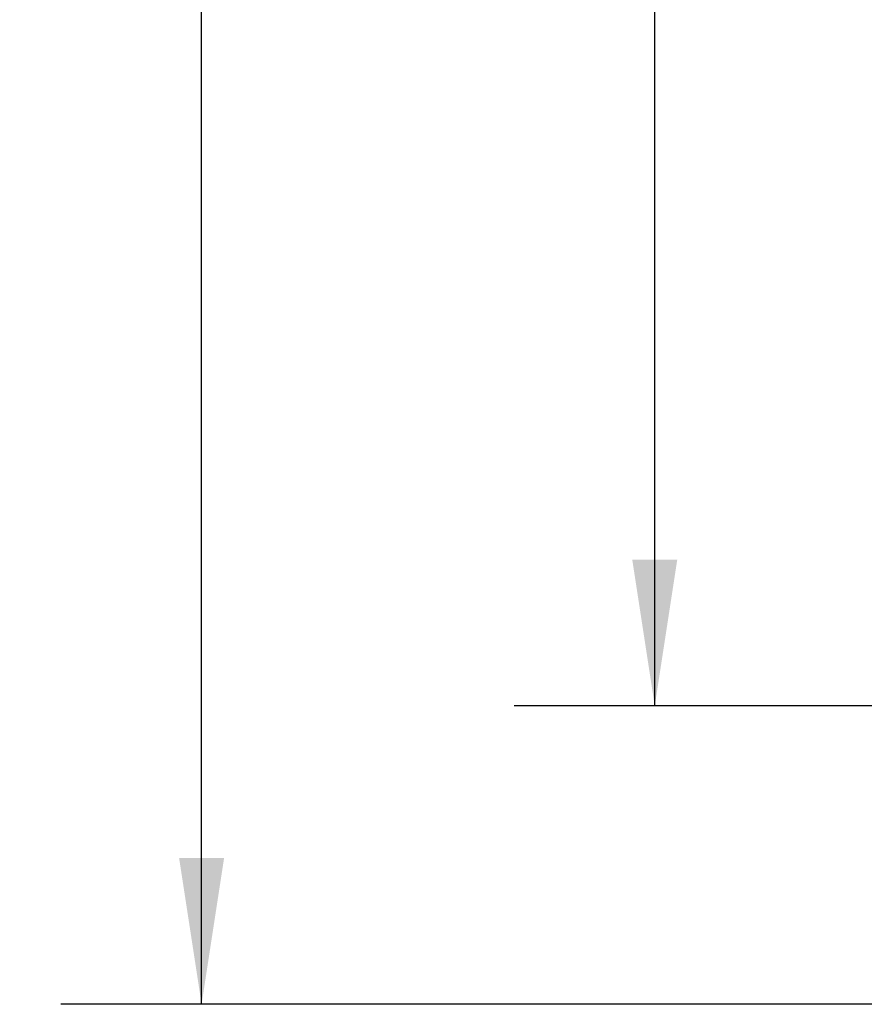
# Model space of a CAD drawing. Header units: millimetres. Extents: x 3 to 274, y 6 to 213.
# Tile 2 of 30: x 36 to 55, y 59 to 81. Entities that reach past the tile are written whole.
import ezdxf

# ---------------------------------------------------------------- set-up
doc = ezdxf.new("R2010")
doc.units = ezdxf.units.MM
doc.layers.add('DIMENSIONS', color=140, linetype='Continuous', lineweight=25)
doc.styles.add('SLDTEXTSTYLE0', font='TXT', dxfattribs={"width": 0.7})
doc.dimstyles.new('SLDDIMSTYLE1', dxfattribs={"dimtxt": 2.158008, "dimasz": 3.302, "dimexe": 0, "dimexo": 0.0625, "dimgap": 0.539502, "dimtad": 0, "dimtih": 1, "dimtoh": 1, "dimlfac": 1.5, "dimrnd": 1e-09, "dimzin": 12, "dimdsep": 46, "dimtxsty": 'SLDTEXTSTYLE0', "dimsah": 1, "dimcen": 0.09, "dimadec": 0, "dimazin": 3, "dimtfac": 1, "dimtofl": 0, "dimtmove": 0, "dimatfit": 3, "dimfxl": 1, "dimfrac": 2, "dimtolj": 1, "dimtzin": 12, "dimarcsym": 0})

# ---------------------------------------------------------------- blocks, each defined once
blk = doc.blocks.new('_D_1')
at = {"layer": 'DIMENSIONS', "transparency": 16777216}
for p, q in [((57.407, 125.996), (46.718, 125.996)), ((49.893, 125.996), (49.893, 103.089)), ((46.686, 99.176), (45.962, 99.176)), ((45.962, 99.176), (45.962, 95.746)), ((53.099, 99.176), (53.824, 99.176)), ((53.824, 99.176), (53.824, 95.746)), ((45.962, 95.746), (46.686, 95.746)), ((53.824, 95.746), (53.099, 95.746)), ((49.893, 65.295), (49.893, 95.263)), ((57.407, 65.295), (46.718, 65.295))]:
    blk.add_line(p, q, dxfattribs=at)
for points in [[(49.893, 125.996), (49.385, 122.694), (50.401, 122.694)], [(49.893, 65.295), (50.401, 68.597), (49.385, 68.597)]]:
    blk.add_solid(points, dxfattribs=at)
at = {"layer": 'DIMENSIONS', "transparency": 16777216, "char_height": 2.1167, "attachment_point": 1, "style": 'SLDTEXTSTYLE0'}
for s, insert in [('91.1', (46.686, 102.388)), ('3.58', (46.686, 98.475))]:
    blk.add_mtext(s, dxfattribs=dict(at, insert=insert))
blk = doc.blocks.new('_D_2')
at = {"layer": 'DIMENSIONS', "transparency": 16777216}
for p, q in [((57.407, 132.729), (36.494, 132.729)), ((39.669, 132.729), (39.669, 103.089)), ((36.462, 99.176), (35.738, 99.176)), ((35.738, 99.176), (35.738, 95.746)), ((42.875, 99.176), (43.6, 99.176)), ((43.6, 99.176), (43.6, 95.746)), ((35.738, 95.746), (36.462, 95.746)), ((43.6, 95.746), (42.875, 95.746)), ((39.669, 58.562), (39.669, 95.263)), ((57.407, 58.562), (36.494, 58.562))]:
    blk.add_line(p, q, dxfattribs=at)
for points in [[(39.669, 132.729), (39.161, 129.427), (40.177, 129.427)], [(39.669, 58.562), (40.177, 61.864), (39.161, 61.864)]]:
    blk.add_solid(points, dxfattribs=at)
at = {"layer": 'DIMENSIONS', "transparency": 16777216, "char_height": 2.1167, "attachment_point": 1, "style": 'SLDTEXTSTYLE0'}
for s, insert in [('111.3', (35.565, 102.388)), ('4.38', (36.462, 98.475))]:
    blk.add_mtext(s, dxfattribs=dict(at, insert=insert))

msp = doc.modelspace()

# ---------------------------------------------------------------- dimensions: what is measured, and where the dimension line sits
at = {"layer": 'DIMENSIONS'}
for base, p1, p2, picture, middle in [((39.6687, 132.7291), (58.6771, 58.5618), (58.6771, 132.7291), '_D_2', (39.6687, 99.1759)), ((49.8927, 65.2952), (58.6771, 125.9958), (58.6771, 65.2952), '_D_1', (49.8927, 99.1759))]:
    dim = msp.add_linear_dim(base=base, p1=p1, p2=p2, angle=90, dimstyle='SLDDIMSTYLE1', dxfattribs=at)
    dim.commit()
    dim.dimension.update_dxf_attribs({"geometry": picture, "text_midpoint": middle, "dimtype": 160})

doc.saveas('drawing.dxf')
